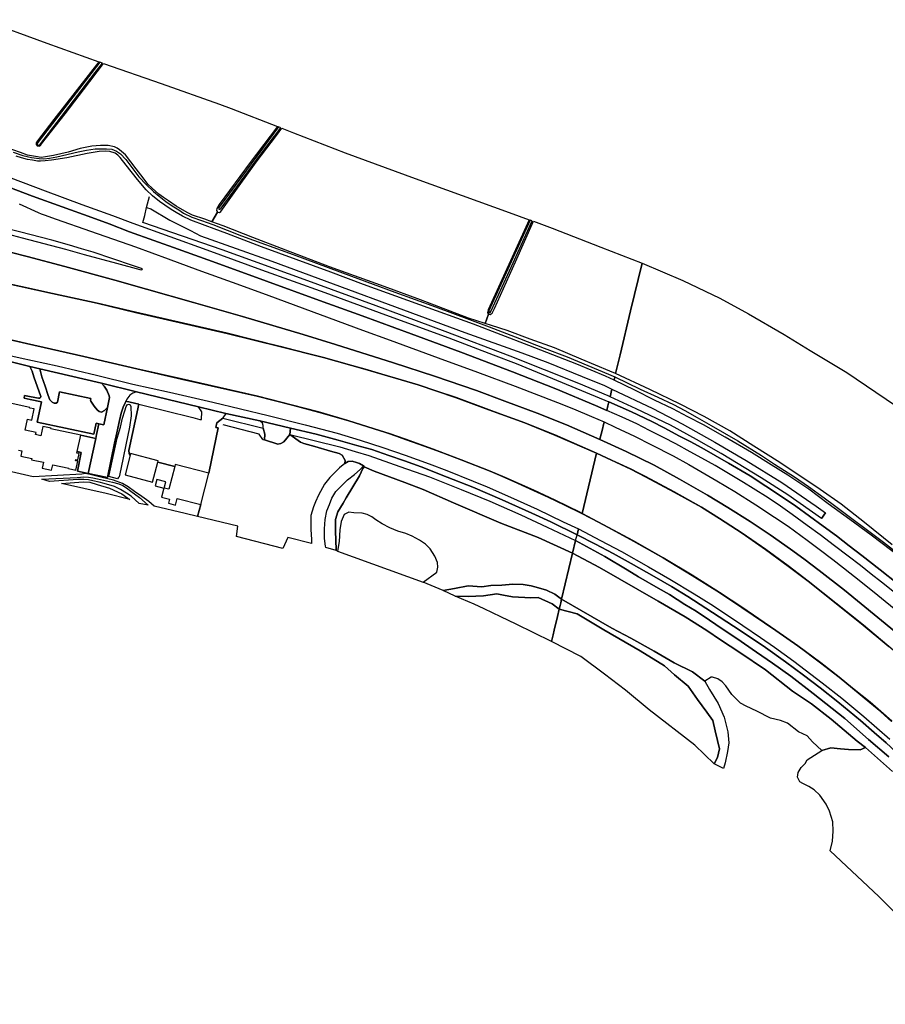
# Model space of a CAD drawing. Extents: x -26035517 to 31750492, y -9237385 to 8160032.
# Tile 147 of 256: x 12733004 to 13120461, y 7517956 to 7958966. Entities that reach past the tile are written whole.
import ezdxf

# ---------------------------------------------------------------- set-up
doc = ezdxf.new("R2010")
doc.units = 0
doc.layers.add('T-25', color=7, linetype='CONTINUOUS')

msp = doc.modelspace()

# ---------------------------------------------------------------- linework, layer by layer
at = {"layer": 'T-25', "color": 9}
for points in [[(12716489, 7958966, 3774), (12745175, 7948406, 3945), (12768487, 7940080, 3526), (12748320, 7914230, 3550), (12740990, 7904717, 3554), (12740418, 7903864, 3554), (12740378, 7903063, 3558), (12740887, 7902539, 3579), (12741676, 7902329, 3619), (12742269, 7902593, 3632), (12742815, 7903348, 3640), (12753300, 7916802, 3632), (12761584, 7927516, 3628), (12770524, 7939364, 3636), (12796327, 7930335, 3965), (12822377, 7921141, 3969), (12827655, 7919163, 3977), (12848373, 7911174, 3648), (12836216, 7895012, 3607), (12822251, 7876238, 3623), (12821307, 7874442, 3632), (12821083, 7873450, 3652), (12821549, 7872827, 3664), (12819073, 7868446, 3703), (12815801, 7869623, 3713), (12810297, 7871421, 3680), (12808011, 7872606, 3672), (12802983, 7875504, 3656), (12799558, 7877887, 3656), (12797366, 7879326, 3636), (12795314, 7880809, 3636), (12792301, 7883462, 3611), (12790429, 7885370, 3619), (12788306, 7888125, 3640), (12785108, 7892204, 3660), (12780313, 7898362, 3680), (12777741, 7900605, 3709), (12776641, 7901389, 3713), (12775377, 7902060, 3717), (12772649, 7902606, 3725), (12769199, 7902616, 3754), (12765255, 7902341, 3802), (12760049, 7901331, 3790), (12754723, 7899681, 3709), (12748071, 7898102, 3628), (12744538, 7897468, 3623), (12742645, 7897243, 3623), (12740014, 7897669, 3632), (12736455, 7898348, 3595), (12733387, 7899408, 3583), (12719479, 7904297, 3546)], [(12695966, 7900437, 6771), (12717891, 7892360, 6688), (12744393, 7882348, 6818), (12760758, 7876260, 6846), (12774547, 7871204, 6834), (12783645, 7867819, 6822), (12816713, 7855842, 6851), (12841279, 7846962, 6899), (12869645, 7836740, 6830), (12896672, 7826756, 6781), (12925064, 7816465, 6879), (12944905, 7808848, 6916), (12955299, 7804901, 6952), (12975848, 7796534, 6871), (12996725, 7787821, 6814)], [(12730030, 7899578, 2998), (12734439, 7898152, 2998), (12738267, 7897176, 2998), (12741752, 7896740, 2998), (12743852, 7896608, 2998), (12746396, 7896971, 2998), (12749584, 7897595, 2998), (12759154, 7899726, 2998), (12762856, 7900489, 2998), (12766833, 7901076, 2998), (12769872, 7901169, 2998), (12771910, 7901178, 2998), (12774277, 7900993, 2998), (12776359, 7900073, 2998), (12778166, 7898839, 2998), (12780570, 7896327, 2998), (12786353, 7888640, 2998), (12789550, 7885102, 2998), (12792949, 7882084, 2998), (12795471, 7879919, 2998), (12798380, 7877562, 2998), (12801300, 7875584, 2998), (12804276, 7873747, 2998), (12806311, 7872367, 2998), (12810055, 7870564, 2998), (12814317, 7868989, 2998), (12819445, 7867226, 2998), (12832258, 7862173, 2998), (12855484, 7853827, 2998), (12881481, 7844030, 2998), (12900982, 7836857, 2998), (12919103, 7830354, 2998), (12943177, 7821464, 2998), (12956698, 7816213, 2998), (12967743, 7811829, 2998), (12978083, 7807939, 2998), (12991926, 7802098, 2998), (12999401, 7799004, 3013), (12999041, 7797498, 3013), (12995240, 7799321, 2993), (12982453, 7804633, 2993), (12960838, 7813038, 2993), (12936081, 7822553, 2993), (12912091, 7831230, 2993), (12886952, 7840402, 2993), (12872277, 7845880, 2993), (12841295, 7857234, 2993), (12825661, 7863152, 2993), (12820000, 7865254, 2993), (12816053, 7866749, 2993), (12809590, 7869205, 2993), (12805890, 7870981, 2993), (12803095, 7872606, 2993), (12800780, 7873956, 2993), (12797905, 7875891, 2993), (12795578, 7877535, 2993), (12792475, 7880095, 2993), (12789599, 7882781, 2993), (12785714, 7887341, 2993), (12780624, 7893735, 2993), (12777908, 7897175, 2993), (12776969, 7898227, 2993), (12775801, 7899214, 2993), (12773284, 7899996, 2993), (12771299, 7900137, 2993), (12768569, 7899956, 2993), (12763266, 7898981, 2993), (12754099, 7897120, 2993), (12747297, 7896084, 2993), (12744409, 7895681, 2993), (12742354, 7895619, 2993), (12740996, 7895602, 2993), (12738806, 7896001, 2993), (12736447, 7896376, 2993), (12733829, 7897068, 2993), (12731368, 7897890, 2993)], [(12695042, 7896441, 6849), (12704813, 7892777, 6761), (12721787, 7886313, 6769), (12738796, 7879975, 6818), (12765225, 7870389, 6863), (12773083, 7867479, 6859), (12782137, 7863963, 6895), (12803916, 7856165, 6887), (12820940, 7850033, 6907), (12843489, 7841822, 6887), (12867211, 7833237, 6895), (12886320, 7826310, 6786), (12908159, 7818274, 6859), (12930412, 7810017, 6899), (12953529, 7801245, 6924), (12972948, 7793554, 6891), (12990804, 7786095, 6855), (12995776, 7783859, 6834)], [(12717891, 7892360, 6688), (12744393, 7882348, 6818), (12760758, 7876260, 6846), (12774547, 7871204, 6834), (12783645, 7867819, 6822), (12816713, 7855842, 6851), (12841279, 7846962, 6899), (12869645, 7836740, 6830), (12896672, 7826756, 6781), (12925064, 7816465, 6879), (12944905, 7808848, 6916), (12955299, 7804901, 6952), (12975848, 7796534, 6871), (12996725, 7787821, 6814), (12996288, 7786001, 6851), (12995776, 7783859, 6834), (12990804, 7786095, 6855), (12972948, 7793554, 6891), (12953529, 7801245, 6924), (12930412, 7810017, 6899), (12908159, 7818274, 6859), (12886320, 7826310, 6786), (12867211, 7833237, 6895), (12843489, 7841822, 6887), (12820940, 7850033, 6907), (12803916, 7856165, 6887), (12782137, 7863963, 6895), (12773083, 7867479, 6859), (12765225, 7870389, 6863), (12738796, 7879975, 6818), (12721787, 7886313, 6769)], [(12689594, 7872571, 6787), (12703192, 7869149, 6790), (12718341, 7865391, 6818), (12734111, 7861261, 6826), (12753576, 7856110, 6846), (12761916, 7853829, 6846), (12776285, 7849941, 6846), (12786704, 7847113, 6887), (12787614, 7846862, 6887), (12788034, 7847375, 6887), (12783433, 7848928, 6826), (12765828, 7854770, 6781), (12760615, 7856402, 6798), (12755316, 7857938, 6814), (12747399, 7860168, 6806), (12732945, 7864016, 6798), (12725949, 7865762, 6798), (12722271, 7866757, 6790), (12717591, 7868299, 6794), (12710103, 7870867, 6757), (12701263, 7873885, 6753), (12690719, 7877554, 6748)], [(12788151, 7868189, 6688), (12788960, 7871294, 5131), (12789692, 7874919, 4094), (12791140, 7879705, 4009)], [(12732794, 7876432, 6948), (12741229, 7872596, 6936), (12742575, 7871989, 6928), (12743890, 7871545, 6928), (12749259, 7869617, 6936), (12764688, 7864259, 6952), (12784823, 7857195, 6952), (12799461, 7851883, 6928), (12812795, 7847002, 6940), (12831905, 7840023, 6948), (12844475, 7835443, 6960), (12867526, 7826969, 6956), (12886512, 7819949, 6948), (12898839, 7815394, 6989), (12920307, 7807584, 7054), (12937897, 7801124, 7086), (12954739, 7794863, 7143), (12973768, 7787467, 7192), (12980877, 7784620, 7200), (12988945, 7781256, 7200), (12994559, 7778775, 7216), (12994449, 7778316, 7204), (12993656, 7774999, 7090), (12992846, 7771621, 6964), (12992683, 7770937, 6883), (12985272, 7774167, 6891), (12977775, 7777452, 6903), (12964663, 7782666, 6903), (12950193, 7788157, 6838), (12937422, 7792907, 6838), (12918739, 7799293, 6777), (12900382, 7805346, 6745), (12874356, 7813556, 6700), (12859836, 7817947, 6720), (12832754, 7825960, 6737), (12810867, 7832293, 6716), (12789787, 7838294, 6692), (12775526, 7842234, 6668), (12753199, 7848441, 6676), (12736303, 7852947, 6672), (12715089, 7858344, 6664)], [(12732794, 7876432, 6948), (12741229, 7872596, 6936), (12742575, 7871989, 6928), (12743890, 7871545, 6928), (12749259, 7869617, 6936), (12764688, 7864259, 6952), (12784823, 7857195, 6952), (12799461, 7851883, 6928), (12812795, 7847002, 6940), (12831905, 7840023, 6948), (12844475, 7835443, 6960), (12867526, 7826969, 6956), (12886512, 7819949, 6948), (12898839, 7815394, 6989), (12920307, 7807584, 7054), (12937897, 7801124, 7086), (12954739, 7794863, 7143), (12973768, 7787467, 7192), (12980877, 7784620, 7200), (12988945, 7781256, 7200), (12994559, 7778775, 7216)], [(12821549, 7872827, 3664), (12819073, 7868446, 3703)], [(12687895, 7865197, 6669), (12715089, 7858344, 6664), (12736303, 7852947, 6672), (12753199, 7848441, 6676), (12775526, 7842234, 6668), (12789787, 7838294, 6692), (12810867, 7832293, 6716), (12832754, 7825960, 6737), (12859836, 7817947, 6720), (12874356, 7813556, 6700), (12900382, 7805346, 6745), (12918739, 7799293, 6777), (12937422, 7792907, 6838), (12950193, 7788157, 6838), (12964663, 7782666, 6903), (12977775, 7777452, 6903), (12985272, 7774167, 6891), (12992683, 7770937, 6883)], [(12718341, 7865391, 6818), (12734111, 7861261, 6826), (12753576, 7856110, 6846), (12761916, 7853829, 6846), (12776285, 7849941, 6846), (12786704, 7847113, 6887), (12787614, 7846862, 6887), (12788034, 7847375, 6887), (12783433, 7848928, 6826), (12765828, 7854770, 6781), (12760615, 7856402, 6798), (12755316, 7857938, 6814), (12747399, 7860168, 6806), (12732945, 7864016, 6798)], [(12991221, 7764830, 4896), (12972567, 7772966, 4855), (12959144, 7778417, 4912), (12942996, 7784285, 4875), (12928135, 7789815, 4863), (12911423, 7795405, 4887), (12887459, 7802496, 4989), (12868968, 7807638, 4989), (12849508, 7812624, 5018), (12825840, 7818534, 5026), (12784833, 7827939, 5009), (12767702, 7831986, 4981), (12747687, 7836347, 5001), (12717777, 7842878, 5123), (12684459, 7850194, 5012)], [(13123564, 7723782, 4414), (13111163, 7733734, 4538), (13100766, 7741904, 4604), (13091350, 7748499, 4524), (13073316, 7760659, 4281), (13061565, 7767995, 4285), (13050854, 7774751, 4232), (13039387, 7781162, 4192), (13028702, 7786772, 4205), (13015066, 7793401, 4232), (12999744, 7800435, 4115), (13001747, 7808803, 4071), (13006467, 7828522, 4164), (13011574, 7849857, 4237), (13029836, 7842088, 4356), (13046365, 7834187, 4493), (13059218, 7827283, 4626), (13075169, 7817971, 4804), (13086833, 7810758, 4928), (13103262, 7800903, 5034), (13116212, 7792186, 5092), (13125473, 7785894, 5070)], [(12717766, 7842829, 4600), (12747676, 7836298, 4600), (12767691, 7831937, 4600), (12784822, 7827890, 4600), (12825828, 7818485, 4600), (12849496, 7812576, 4600), (12868955, 7807590, 4600), (12887445, 7802448, 4600), (12911408, 7795357, 4600), (12928118, 7789768, 4600), (12942979, 7784238, 4600), (12959126, 7778370, 4600), (12972548, 7772920, 4600), (12991200, 7764785, 4600), (12984760, 7737790, 4600), (12983665, 7738366, 4600), (12972617, 7743740, 4600), (12963078, 7748184, 4600), (12950281, 7753894, 4600), (12943555, 7756781, 4600), (12930625, 7761887, 4600), (12918045, 7766618, 4600), (12905639, 7771035, 4600), (12898843, 7773445, 4600), (12891730, 7775736, 4600), (12879830, 7779468, 4600), (12866815, 7783272, 4600), (12855136, 7786363, 4600), (12839379, 7790326, 4600), (12805462, 7798033, 4600), (12785417, 7802645, 4600), (12761708, 7808141, 4600), (12736057, 7813950, 4600), (12715979, 7818605, 4600)], [(12717788, 7842927, 5123), (12747698, 7836396, 5001), (12767713, 7832035, 4981), (12784844, 7827988, 5009), (12825852, 7818583, 5026), (12849520, 7812672, 5018), (12868981, 7807686, 4989), (12887473, 7802544, 4989), (12911438, 7795453, 4887), (12928152, 7789862, 4863), (12943013, 7784332, 4875), (12959162, 7778464, 4912), (12972586, 7773012, 4855), (12991242, 7764875, 4896), (12991200, 7764785, 4600), (12972548, 7772920, 4600), (12959126, 7778370, 4600), (12942979, 7784238, 4600), (12928118, 7789768, 4600), (12911408, 7795357, 4600), (12887445, 7802448, 4600), (12868955, 7807590, 4600), (12849496, 7812576, 4600), (12825828, 7818485, 4600), (12784822, 7827890, 4600), (12767691, 7831937, 4600), (12747676, 7836298, 4600), (12717766, 7842829, 4600)], [(12679140, 7826944, 4852), (12693171, 7823750, 4826), (12715968, 7818556, 4839), (12736046, 7813901, 4839), (12761697, 7808092, 4782), (12785406, 7802596, 4839), (12805451, 7797984, 4839), (12839367, 7790277, 4814), (12855124, 7786315, 4810), (12866802, 7783224, 4814), (12879816, 7779420, 4818), (12891715, 7775688, 4810), (12898827, 7773398, 4814), (12905622, 7770988, 4822), (12918028, 7766571, 4831), (12930607, 7761840, 4831), (12943536, 7756735, 4839), (12950261, 7753848, 4826), (12963057, 7748139, 4847), (12972596, 7743695, 4855), (12983642, 7738321, 4859), (12984737, 7737746, 4859)], [(12942830, 7827004, 3725), (12941401, 7822904, 3739)], [(12677668, 7820513, 6313), (12704378, 7814165, 6302), (12719908, 7810501, 6298), (12733245, 7807523, 6359), (12749794, 7803914, 6367), (12767349, 7799712, 6347), (12783621, 7795655, 6334), (12800067, 7792093, 6355), (12819443, 7787636, 6367), (12844277, 7781749, 6371), (12860742, 7777538, 6375), (12875034, 7773715, 6379), (12885378, 7770593, 6367), (12895548, 7767325, 6359), (12905534, 7763962, 6342), (12916329, 7760024, 6371), (12924154, 7757027, 6416), (12935915, 7752236, 6489), (12942181, 7749661, 6460), (12952715, 7745059, 6468), (12964648, 7739727, 6448), (12976272, 7734116, 6371), (12983104, 7730921, 6363)], [(12715979, 7818605, 4600), (12736057, 7813950, 4600), (12761708, 7808141, 4600), (12785417, 7802645, 4600), (12805462, 7798033, 4600), (12839379, 7790326, 4600), (12855136, 7786363, 4600), (12866815, 7783272, 4600), (12879830, 7779468, 4600), (12891730, 7775736, 4600), (12898843, 7773445, 4600), (12905639, 7771035, 4600), (12918045, 7766618, 4600), (12930625, 7761887, 4600), (12943555, 7756781, 4600), (12950281, 7753894, 4600), (12963078, 7748184, 4600), (12972617, 7743740, 4600), (12983665, 7738366, 4600), (12984760, 7737790, 4600), (12984714, 7737702, 4859), (12983619, 7738276, 4859), (12972575, 7743650, 4855), (12963036, 7748094, 4847), (12950241, 7753802, 4826), (12943517, 7756689, 4839), (12930589, 7761793, 4831), (12918011, 7766524, 4831), (12905605, 7770941, 4822), (12898811, 7773351, 4814), (12891700, 7775640, 4810), (12879802, 7779372, 4818), (12866789, 7783176, 4814), (12855112, 7786267, 4810), (12839355, 7790228, 4814), (12805440, 7797935, 4839), (12785395, 7802547, 4839), (12761686, 7808043, 4782), (12736035, 7813852, 4839), (12715957, 7818507, 4839)], [(12719908, 7810501, 6298), (12733245, 7807523, 6359), (12749794, 7803914, 6367), (12767349, 7799712, 6347), (12783621, 7795655, 6334), (12800067, 7792093, 6355), (12819443, 7787636, 6367), (12844277, 7781749, 6371), (12860742, 7777538, 6375), (12875034, 7773715, 6379), (12885378, 7770593, 6367), (12895548, 7767325, 6359), (12905534, 7763962, 6342), (12916329, 7760024, 6371), (12924154, 7757027, 6416), (12935915, 7752236, 6489), (12942181, 7749661, 6460), (12952715, 7745059, 6468), (12964648, 7739727, 6448), (12976272, 7734116, 6371), (12983104, 7730921, 6363), (12982477, 7728302, 6347), (12970809, 7734015, 6375), (12962308, 7737935, 6371), (12949017, 7743934, 6412), (12935879, 7749527, 6395), (12924395, 7754094, 6330), (12912720, 7758661, 6338), (12905319, 7761341, 6318), (12898280, 7763801, 6314), (12890655, 7766394, 6298), (12883939, 7768314, 6298), (12875531, 7770583, 6306), (12865765, 7773291, 6282), (12854287, 7776028, 6225), (12840425, 7779293, 6184), (12825341, 7782605, 6225), (12813093, 7785525, 6233), (12785337, 7792333, 6286), (12769643, 7796114, 6286), (12741955, 7802642, 6294), (12737524, 7803629, 6298), (12721234, 7807657, 6298)], [(12721234, 7807657, 6298), (12737524, 7803629, 6298), (12738621, 7801537, 6115), (12739271, 7799008, 5952), (12742516, 7790228, 5241), (12742331, 7789712, 5257), (12742012, 7789471, 5257), (12741409, 7789380, 5257), (12740510, 7789572, 5253), (12736635, 7790352, 5326), (12735197, 7790699, 5381), (12734976, 7789508, 5373), (12737613, 7788884, 5302), (12742798, 7787838, 5131), (12740874, 7778723, 4721), (12766211, 7773375, 4831), (12767232, 7778214, 4920), (12768397, 7777968, 4961), (12767371, 7773108, 4802), (12767015, 7771422, 4790), (12760304, 7772838, 4720), (12760318, 7772895, 4720), (12746981, 7775710, 4720), (12747047, 7776025, 4720), (12743391, 7776797, 4720), (12742508, 7772615, 4720), (12740145, 7773114, 4720), (12740349, 7774081, 4720), (12735476, 7775109, 4720), (12736521, 7780061, 4720), (12738452, 7779653, 4720), (12739500, 7784618, 4720), (12737525, 7785035, 4720), (12737577, 7785282, 4720), (12727329, 7787445, 4720)], [(12721234, 7807657, 6298), (12737524, 7803629, 6298), (12741955, 7802642, 6294), (12769643, 7796114, 6286), (12785337, 7792333, 6286), (12813093, 7785525, 6233), (12825341, 7782605, 6225), (12840425, 7779293, 6184), (12854287, 7776028, 6225), (12865765, 7773291, 6282), (12875531, 7770583, 6306), (12883939, 7768314, 6298), (12890655, 7766394, 6298), (12898280, 7763801, 6314), (12905319, 7761341, 6318), (12912720, 7758661, 6338), (12924395, 7754094, 6330), (12935879, 7749527, 6395), (12949017, 7743934, 6412), (12962308, 7737935, 6371), (12970809, 7734015, 6375), (12982477, 7728302, 6347)], [(13127113, 7718248, 3013), (13114137, 7728018, 3013), (13104600, 7735042, 3013), (13094893, 7742169, 3013), (13086267, 7748623, 3013), (13076901, 7755016, 3013), (13069315, 7759636, 3013), (13060571, 7765128, 3013), (13048763, 7771914, 3013), (13039153, 7777520, 3013), (13032141, 7781136, 3013), (13025368, 7784738, 3013), (13017171, 7788551, 3013), (13008289, 7793033, 3013), (12999041, 7797498, 3013), (12999401, 7799004, 3013), (13010795, 7793456, 3013), (13018636, 7789838, 3013), (13025587, 7786659, 3013), (13030800, 7783922, 3013), (13036238, 7780855, 3013), (13042590, 7777230, 3013), (13054410, 7770331, 3013), (13065008, 7763730, 3013), (13070887, 7759901, 3013), (13079752, 7754217, 3013), (13086074, 7749818, 3013), (13093125, 7744860, 3013), (13097723, 7741411, 3013), (13119693, 7725013, 3013), (13135897, 7712220, 3013)], [(12736635, 7790352, 5326), (12735197, 7790699, 5381), (12734976, 7789508, 5373), (12737613, 7788884, 5302)], [(12732498, 7766179, 4720), (12733966, 7765869, 4720), (12733457, 7763458, 4720), (12738389, 7762417, 4720), (12738269, 7761849, 4720), (12743672, 7760709, 4720), (12743112, 7758055, 4720), (12747293, 7757172, 4720), (12747817, 7759654, 4720), (12754939, 7758151, 4720), (12754890, 7757916, 4720), (12758140, 7757230, 4720), (12758978, 7761202, 4720), (12757976, 7761413, 4720), (12758090, 7761954, 4720), (12758963, 7761770, 4720), (12759569, 7764641, 4720), (12758619, 7764842, 4720), (12758758, 7765502, 4720), (12760585, 7765117, 4895), (12758805, 7756684, 4672), (12763687, 7755653, 4680), (12772248, 7753846, 4709), (12775497, 7769236, 4843), (12776474, 7773866, 4936), (12777648, 7779429, 5095), (12778350, 7782757, 5330), (12779501, 7785808, 5664), (12780291, 7787433, 5924), (12780575, 7788121, 5924), (12786275, 7786715, 5265), (12781798, 7766025, 5188), (12781993, 7764633, 5184), (12782489, 7763982, 5180), (12780163, 7755035, 5180), (12792481, 7751833, 5180), (12794825, 7760848, 5180), (12802412, 7758876, 5180), (12799779, 7748662, 5180), (12797689, 7749205, 5180), (12798426, 7752039, 5180), (12794375, 7753092, 5180), (12793616, 7750170, 5180), (12797517, 7749156, 5180), (12796474, 7745144, 5180), (12800092, 7744204, 5180), (12799624, 7742406, 5180), (12802795, 7741581, 5180), (12803554, 7744500, 5180), (12814051, 7741770, 5180), (12812655, 7736401, 5042), (12807124, 7737731, 5042), (12793187, 7741062, 4904), (12790750, 7743166, 4745), (12787744, 7745414, 4684), (12784391, 7747713, 4672), (12781497, 7749676, 4684), (12778983, 7751201, 4692), (12775046, 7752789, 4652), (12769863, 7753952, 4629), (12764604, 7755297, 4587), (12762310, 7755647, 4583), (12760769, 7755439, 4583), (12738956, 7754193, 4355), (12725466, 7757356, 4425)], [(12776753, 7753354, 5059), (12772957, 7754342, 4911), (12776580, 7771511, 4997), (12778061, 7776508, 5208), (12779084, 7780465, 5439), (12780053, 7783816, 5667), (12780701, 7785741, 5894), (12781190, 7786622, 5894), (12781858, 7786719, 5902), (12782426, 7786511, 5913), (12782733, 7785662, 5862), (12782900, 7781588, 5639), (12782124, 7776390, 5479), (12780525, 7768500, 5345), (12778291, 7757582, 5283), (12777505, 7754286, 5224), (12777149, 7753712, 5212), (12776753, 7753354, 5059)], [(12786275, 7786715, 5265), (12780575, 7788121, 5924)], [(13126107, 7701161, 6728), (13118730, 7707012, 6750), (13114082, 7710681, 6759), (13109316, 7714447, 6767), (13103889, 7718642, 6772), (13097713, 7723318, 6794), (13091240, 7728287, 6816), (13085547, 7732450, 6816), (13078839, 7737318, 6807), (13073621, 7741021, 6816), (13068078, 7744770, 6803), (13061355, 7749051, 6794), (13057011, 7751658, 6803), (13051797, 7754833, 6816), (13044235, 7759321, 6812), (13038395, 7762576, 6812), (13033132, 7765455, 6821), (13026693, 7768960, 6812), (13021137, 7771903, 6825), (13014907, 7775020, 6865), (13009214, 7777915, 6887), (13002672, 7780931, 6869), (12995776, 7783859, 6834), (12996288, 7786001, 6851), (12996725, 7787821, 6814), (13006908, 7783315, 6785), (13015896, 7779061, 6767), (13021426, 7776203, 6710), (13028292, 7772412, 6701), (13033080, 7769981, 6697), (13038319, 7767177, 6688), (13050319, 7760367, 6701), (13059963, 7754628, 6714), (13067001, 7750048, 6705), (13073557, 7745768, 6705), (13080439, 7741003, 6723), (13086550, 7736564, 6697), (13092650, 7732109, 6714), (13098661, 7727716, 6723), (13104282, 7723289, 6723), (13109987, 7718942, 6697), (13118122, 7712555, 6666), (13126018, 7706290, 6643)], [(13126107, 7701161, 6728), (13118730, 7707012, 6750), (13114082, 7710681, 6759), (13109316, 7714447, 6767), (13103889, 7718642, 6772), (13097713, 7723318, 6794), (13091240, 7728287, 6816), (13085547, 7732450, 6816), (13078839, 7737318, 6807), (13073621, 7741021, 6816), (13068078, 7744770, 6803), (13061355, 7749051, 6794), (13057011, 7751658, 6803), (13051797, 7754833, 6816), (13044235, 7759321, 6812), (13038395, 7762576, 6812), (13033132, 7765455, 6821), (13026693, 7768960, 6812), (13021137, 7771903, 6825), (13014907, 7775020, 6865), (13009214, 7777915, 6887), (13002672, 7780931, 6869), (12995776, 7783859, 6834)], [(13126018, 7706290, 6643), (13118122, 7712555, 6666), (13109987, 7718942, 6697), (13104282, 7723289, 6723), (13098661, 7727716, 6723), (13092650, 7732109, 6714), (13086550, 7736564, 6697), (13080439, 7741003, 6723), (13073557, 7745768, 6705), (13067001, 7750048, 6705), (13059963, 7754628, 6714), (13050319, 7760367, 6701), (13038319, 7767177, 6688), (13033080, 7769981, 6697), (13028292, 7772412, 6701), (13021426, 7776203, 6710), (13015896, 7779061, 6767), (13006908, 7783315, 6785), (12996725, 7787821, 6814)], [(12841793, 7770935, 5696), (12840205, 7773341, 5639), (12824033, 7777503, 5595)], [(12841835, 7770963, 5696), (12842611, 7770722, 5700), (12842715, 7773263, 5794), (12842001, 7776000, 5985), (12841953, 7777241, 6111), (12841667, 7778182, 6196), (12840425, 7779293, 6184)], [(12853882, 7773101, 6001), (12854287, 7776028, 6225)], [(13124601, 7685033, 6807), (13102167, 7703396, 6869), (13090830, 7712274, 6905), (13084046, 7717432, 6949), (13077981, 7721828, 6936), (13068868, 7728180, 6914), (13059941, 7734150, 6918), (13049939, 7740536, 6936), (13040816, 7746072, 6963), (13028393, 7753188, 6927), (13016933, 7759376, 6980), (13004417, 7765563, 6927), (12992683, 7770937, 6883), (12992846, 7771621, 6964), (12993656, 7774999, 7090), (12994449, 7778316, 7204), (12994559, 7778775, 7216), (12999595, 7776475, 7264), (13008170, 7772430, 7260), (13015825, 7768588, 7264), (13025486, 7763586, 7268), (13032484, 7759781, 7260), (13037897, 7756653, 7273), (13045087, 7752419, 7277), (13053103, 7747644, 7304), (13062541, 7741681, 7268), (13070921, 7736146, 7268), (13076931, 7732070, 7295), (13085522, 7725859, 7282), (13090858, 7721856, 7246), (13096938, 7717216, 7237), (13101766, 7713483, 7202), (13109573, 7707321, 7153), (13117083, 7701276, 7122), (13126032, 7693890, 7140)], [(12994559, 7778775, 7216), (12999595, 7776475, 7264), (13008170, 7772430, 7260), (13015825, 7768588, 7264), (13025486, 7763586, 7268), (13032484, 7759781, 7260), (13037897, 7756653, 7273), (13045087, 7752419, 7277), (13053103, 7747644, 7304), (13062541, 7741681, 7268), (13070921, 7736146, 7268), (13076931, 7732070, 7295), (13085522, 7725859, 7282), (13090858, 7721856, 7246), (13096938, 7717216, 7237), (13101766, 7713483, 7202), (13109573, 7707321, 7153), (13117083, 7701276, 7122), (13126032, 7693890, 7140)], [(12851276, 7769880, 5652), (12849914, 7769088, 5635), (12848605, 7768822, 5656), (12842611, 7770722, 5700)], [(12992683, 7770937, 6883), (13004417, 7765563, 6927), (13016933, 7759376, 6980), (13028393, 7753188, 6927), (13040816, 7746072, 6963), (13049939, 7740536, 6936), (13059941, 7734150, 6918), (13068868, 7728180, 6914), (13077981, 7721828, 6936), (13084046, 7717432, 6949), (13090830, 7712274, 6905), (13102167, 7703396, 6869), (13124601, 7685033, 6807)], [(12763687, 7755653, 4680), (12758805, 7756684, 4672), (12760585, 7765117, 4895), (12758758, 7765502, 4720)], [(13123374, 7644732, 4600), (13118462, 7649080, 4600), (13113630, 7653227, 4600), (13105799, 7659629, 4600), (13099811, 7664453, 4600), (13091576, 7670887, 4600), (13081291, 7678530, 4600), (13071473, 7685454, 4600), (13056255, 7695786, 4600), (13046246, 7702381, 4600), (13033984, 7710111, 4600), (13021020, 7717969, 4600), (13007789, 7725509, 4600), (12996587, 7731542, 4600), (12984760, 7737790, 4600), (12991200, 7764785, 4600), (13006518, 7757648, 4600), (13013055, 7754286, 4600), (13025951, 7747405, 4600), (13038186, 7740565, 4600), (13046288, 7735511, 4600), (13056333, 7728928, 4600), (13066886, 7721684, 4600), (13077026, 7714262, 4600), (13085932, 7707490, 4600), (13110614, 7687720, 4600), (13122065, 7678177, 4600)], [(13122065, 7678177, 4600), (13110614, 7687720, 4600), (13085932, 7707490, 4600), (13077026, 7714262, 4600), (13066886, 7721684, 4600), (13056333, 7728928, 4600), (13046288, 7735511, 4600), (13038186, 7740565, 4600), (13025951, 7747405, 4600), (13013055, 7754286, 4600), (13006518, 7757648, 4600), (12991200, 7764785, 4600), (12991242, 7764875, 4896), (13006562, 7757738, 4919), (13013101, 7754374, 4937), (13025999, 7747493, 4932), (13038236, 7740651, 4928), (13046342, 7735595, 4914), (13056389, 7729012, 4910), (13066944, 7721766, 4914), (13077086, 7714342, 4932), (13085994, 7707568, 4941), (13110678, 7687798, 4892), (13122129, 7678253, 4897)], [(13286351, 7517956, 4945), (13282084, 7522293, 4945), (13269462, 7535046, 4945), (13248889, 7555626, 4959), (13230439, 7574078, 4950), (13218419, 7586014, 4968), (13207699, 7596906, 4968), (13195175, 7609506, 4977), (13177821, 7626886, 4985), (13160247, 7644378, 4968), (13147059, 7656597, 4906), (13135500, 7666653, 4883), (13122097, 7678215, 4897), (13110646, 7687759, 4892), (13085963, 7707529, 4941), (13077056, 7714302, 4932), (13066915, 7721725, 4914), (13056361, 7728970, 4910), (13046315, 7735553, 4914), (13038211, 7740608, 4928), (13025975, 7747449, 4932), (13013078, 7754330, 4937), (13006540, 7757693, 4919), (12991221, 7764830, 4896)], [(12794825, 7760848, 5180), (12802412, 7758876, 5180)], [(12874488, 7747660, 7594), (12879797, 7752868, 6188), (12882897, 7755214, 5322), (12885461, 7757480, 4668), (12886864, 7759092, 4188)], [(12878481, 7760117, 5184), (12880037, 7761107, 5416), (12881865, 7761203, 5416), (12883781, 7760635, 5408), (12885078, 7760257, 5282), (12886864, 7759092, 4188), (12887139, 7758714, 3989)], [(12812655, 7736401, 5042), (12814051, 7741770, 5180)], [(12913642, 7706972, 3993), (12919656, 7711505, 3993), (12920214, 7713803, 3993), (12920030, 7715912, 3993), (12918856, 7718725, 3993), (12916795, 7721933, 3993), (12914656, 7724098, 3993), (12911902, 7725845, 3993), (12908610, 7727700, 3993), (12905859, 7728813, 3993), (12902313, 7729921, 3993), (12898621, 7731366, 3993), (12895177, 7733090, 3993), (12892436, 7734891, 3993), (12890648, 7736255, 3993), (12888533, 7737267, 3993), (12886334, 7737891, 3993), (12882635, 7738046, 3993), (12880302, 7738443, 3993), (12878295, 7737332, 3993), (12876904, 7734242, 3993), (12876353, 7730504, 3993), (12876021, 7725305, 3993), (12875232, 7720985, 3993)], [(13123308, 7644658, 4830), (13118396, 7649004, 4826), (13113566, 7653151, 4830), (13105735, 7659551, 4821), (13099749, 7664375, 4857), (13091516, 7670807, 4848), (13081233, 7678448, 4870), (13071417, 7685372, 4875), (13056199, 7695702, 4857), (13046192, 7702297, 4870), (13033932, 7710025, 4835), (13020970, 7717883, 4844), (13007741, 7725421, 4839), (12996539, 7731454, 4857), (12984714, 7737702, 4859), (12984760, 7737790, 4600), (12996587, 7731542, 4600), (13007789, 7725509, 4600), (13021020, 7717969, 4600), (13033984, 7710111, 4600), (13046246, 7702381, 4600), (13056255, 7695786, 4600), (13071473, 7685454, 4600), (13081291, 7678530, 4600), (13091576, 7670887, 4600), (13099811, 7664453, 4600), (13105799, 7659629, 4600), (13113630, 7653227, 4600), (13118462, 7649080, 4600), (13123374, 7644732, 4600)], [(12984737, 7737746, 4859), (12996563, 7731498, 4857), (13007765, 7725465, 4839), (13020995, 7717926, 4844), (13033958, 7710068, 4835), (13046219, 7702339, 4870), (13056227, 7695744, 4857), (13071445, 7685413, 4875), (13081262, 7678489, 4870), (13091546, 7670847, 4848), (13099780, 7664414, 4857), (13105767, 7659590, 4821), (13113598, 7653189, 4830), (13118429, 7649042, 4826), (13123341, 7644695, 4830)], [(13091851, 7735549, 6590), (13093715, 7738141, 4857)], [(13120860, 7635018, 6253), (13115508, 7639742, 6258), (13109350, 7645052, 6258), (13099168, 7653437, 6311), (13091315, 7659711, 6329), (13083826, 7665421, 6315), (13075809, 7671306, 6324), (13066781, 7677708, 6311), (13055436, 7685438, 6298), (13040177, 7695460, 6320), (13032090, 7700621, 6315), (13024760, 7705081, 6320), (13017067, 7709529, 6346), (13006749, 7715441, 6364), (12998624, 7719889, 6368), (12990735, 7724012, 6351), (12982477, 7728302, 6347), (12983104, 7730921, 6363), (12993005, 7725760, 6377), (13002315, 7720762, 6382), (13014406, 7713949, 6329), (13024041, 7708391, 6329), (13034950, 7701854, 6355), (13042372, 7697149, 6364), (13049424, 7692484, 6364), (13056684, 7687668, 6386), (13064673, 7682236, 6382), (13070854, 7677888, 6360), (13079537, 7671630, 6311), (13092252, 7661979, 6355), (13100970, 7655042, 6351), (13110884, 7646915, 6302), (13122558, 7636699, 6320)], [(12983104, 7730921, 6363), (12993005, 7725760, 6377), (13002315, 7720762, 6382), (13014406, 7713949, 6329), (13024041, 7708391, 6329), (13034950, 7701854, 6355), (13042372, 7697149, 6364), (13049424, 7692484, 6364), (13056684, 7687668, 6386), (13064673, 7682236, 6382), (13070854, 7677888, 6360), (13079537, 7671630, 6311), (13092252, 7661979, 6355), (13100970, 7655042, 6351), (13110884, 7646915, 6302), (13122558, 7636699, 6320)], [(13122106, 7628742, 5956), (13113008, 7636592, 6023), (13102282, 7645979, 6036), (13088227, 7657100, 5970), (13078150, 7664949, 5876), (13070000, 7670797, 5961), (13062834, 7675691, 5921), (13054073, 7681832, 5907), (13047481, 7686153, 5752), (13041716, 7690057, 5845), (13035743, 7694046, 6001), (13030802, 7697054, 5996), (13023819, 7701466, 5996), (13018727, 7704275, 5952), (13009959, 7709380, 6014), (13004858, 7712596, 5996), (12994966, 7718546, 6116), (12981843, 7725644, 6176), (12982477, 7728302, 6347), (12990735, 7724012, 6351), (12998624, 7719889, 6368), (13006749, 7715441, 6364), (13017067, 7709529, 6346), (13024760, 7705081, 6320), (13032090, 7700621, 6315), (13040177, 7695460, 6320), (13055436, 7685438, 6298), (13066781, 7677708, 6311), (13075809, 7671306, 6324), (13083826, 7665421, 6315), (13091315, 7659711, 6329), (13099168, 7653437, 6311), (13109350, 7645052, 6258), (13115508, 7639742, 6258), (13120860, 7635018, 6253)], [(12982477, 7728302, 6347), (12990735, 7724012, 6351), (12998624, 7719889, 6368), (13006749, 7715441, 6364), (13017067, 7709529, 6346), (13024760, 7705081, 6320), (13032090, 7700621, 6315), (13040177, 7695460, 6320), (13055436, 7685438, 6298), (13066781, 7677708, 6311), (13075809, 7671306, 6324), (13083826, 7665421, 6315), (13091315, 7659711, 6329), (13099168, 7653437, 6311), (13109350, 7645052, 6258), (13115508, 7639742, 6258), (13120860, 7635018, 6253), (13127379, 7629018, 6275), (13134769, 7622047, 6249), (13141864, 7615302, 6227), (13147661, 7609570, 6120), (13152326, 7604899, 6093)], [(13123747, 7622251, 3979), (13111588, 7632938, 4006), (13107804, 7635831, 3381), (13096179, 7645703, 3381), (13087481, 7652497, 3381), (13078939, 7658174, 3381), (13066858, 7667827, 3381), (13055405, 7675458, 3381), (13046657, 7681198, 3381), (13040528, 7685457, 3381), (13030837, 7691443, 3381), (13018753, 7698498, 3381), (12992471, 7713645, 3381), (12980498, 7720026, 4001), (12981843, 7725644, 6176), (12994966, 7718546, 6116), (13004858, 7712596, 5996), (13009959, 7709380, 6014), (13018727, 7704275, 5952), (13023819, 7701466, 5996), (13030802, 7697054, 5996), (13035743, 7694046, 6001), (13041716, 7690057, 5845), (13047481, 7686153, 5752), (13054073, 7681832, 5907), (13062834, 7675691, 5921), (13070000, 7670797, 5961), (13078150, 7664949, 5876), (13088227, 7657100, 5970), (13102282, 7645979, 6036), (13113008, 7636592, 6023), (13122106, 7628742, 5956)], [(13129334, 7554507, 5096), (13117546, 7566263, 4657), (13095731, 7586638, 4609), (13096864, 7590966, 4533), (13097197, 7595481, 4480), (13096930, 7599613, 4285), (13095504, 7604527, 4263), (13093972, 7607571, 4245), (13091226, 7611680, 4205), (13088678, 7613957, 4201), (13086256, 7615539, 4179), (13083596, 7616873, 4179), (13082162, 7617663, 4152), (13081129, 7619737, 4006), (13081397, 7621718, 4006), (13082832, 7624051, 4006), (13084658, 7625798, 4006), (13085447, 7627421, 4006), (13092040, 7631593, 4006), (13096072, 7632848, 4006), (13100413, 7632375, 4006), (13103940, 7632131, 4006), (13109162, 7631975, 4006), (13111588, 7632938, 4006), (13123747, 7622251, 3979)], [(13092040, 7631593, 4006), (13096072, 7632848, 4006), (13100413, 7632375, 4006), (13103940, 7632131, 4006), (13109162, 7631975, 4006), (13111588, 7632938, 4006)], [(13095731, 7586638, 4609), (13096864, 7590966, 4533), (13097197, 7595481, 4480), (13096930, 7599613, 4285), (13095504, 7604527, 4263), (13093972, 7607571, 4245), (13091226, 7611680, 4205), (13088678, 7613957, 4201), (13086256, 7615539, 4179), (13083596, 7616873, 4179), (13082162, 7617663, 4152), (13081129, 7619737, 4006)]]:
    msp.add_polyline3d(points, dxfattribs=at)
for points in [[(12768926, 7939926, 3128), (12741073, 7903901, 3128), (12740866, 7903282, 3128), (12741091, 7902866, 3128), (12741537, 7902720, 3128), (12742044, 7902934, 3128), (12766759, 7935263, 3128), (12770025, 7939540, 3128)], [(12941401, 7822904, 3739), (12933969, 7825278, 3656), (12912362, 7833477, 3644), (12896169, 7839502, 3701), (12871718, 7848301, 3587), (12852101, 7855766, 3652), (12837286, 7861423, 3668), (12824148, 7866622, 3688), (12819073, 7868446, 3703), (12821549, 7872827, 3664), (12822426, 7872578, 3664), (12823101, 7873125, 3648), (12831205, 7884492, 3591), (12838811, 7895183, 3558), (12847888, 7907057, 3510), (12850334, 7910411, 3506), (12855503, 7908356, 3786), (12878755, 7899398, 3985), (12909986, 7887883, 4107), (12952129, 7872595, 3859), (12961023, 7869366, 3579), (12942750, 7829043, 3660), (12942453, 7827731, 3705), (12942830, 7827004, 3725)], [(12848791, 7911011, 3128), (12822265, 7875045, 3128), (12822094, 7874526, 3128), (12822200, 7874074, 3128), (12822686, 7874166, 3128), (12823185, 7874493, 3128), (12841003, 7898750, 3128), (12849929, 7910568, 3128)], [(12997254, 7790033, 6664), (12996395, 7790441, 6660), (12983280, 7795970, 6704), (12952511, 7808293, 6749), (12923471, 7819319, 6733), (12892561, 7830803, 6655), (12860402, 7842595, 6696), (12823567, 7855813, 6741), (12788151, 7868189, 6688), (12788960, 7871294, 5131), (12789692, 7874919, 4094), (12791723, 7874227, 4099), (12800237, 7869114, 4453), (12809404, 7864478, 4656), (12813870, 7862202, 4818), (12845895, 7850765, 4810), (12932221, 7818910, 4900), (12957757, 7809730, 4908), (12969337, 7805406, 4835), (12984837, 7799206, 4863), (12994813, 7795054, 4826), (12998093, 7793538, 4761)], [(12999744, 7800435, 4115), (12997156, 7801509, 4050), (12984335, 7806843, 4014), (12972340, 7812004, 3945), (12961547, 7815823, 3945), (12951241, 7819736, 3908), (12944122, 7822035, 3770), (12941401, 7822904, 3739), (12942830, 7827004, 3725), (12943576, 7826977, 3737), (12944436, 7827473, 3737), (12945584, 7829551, 3754), (12954985, 7850566, 3749), (12962937, 7868674, 3741), (12971350, 7865516, 3880), (12993082, 7857021, 4184), (13011574, 7849857, 4237), (13006467, 7828522, 4164), (13001747, 7808803, 4071)], [(12961457, 7869209, 3250), (12943003, 7828527, 3250), (12942987, 7828025, 3250), (12943123, 7827735, 3250), (12943666, 7827876, 3250), (12944012, 7828558, 3250), (12953819, 7850120, 3250), (12962423, 7868859, 3250)], [(12737524, 7803629, 6298), (12741955, 7802642, 6294), (12742881, 7798999, 5948), (12744337, 7794784, 5574), (12745714, 7790611, 5221), (12746559, 7788713, 5022), (12747518, 7787708, 4985), (12748427, 7787175, 4977), (12749321, 7787158, 4977), (12749877, 7787729, 5001), (12750838, 7792284, 5005), (12764831, 7789330, 5156), (12764651, 7788374, 5099), (12764824, 7788054, 5103), (12766340, 7785913, 5119), (12767604, 7784252, 5123), (12768519, 7783499, 5131), (12769626, 7783184, 5168), (12770968, 7783969, 5249), (12772330, 7785206, 5326), (12770658, 7777491, 5042), (12768397, 7777968, 4961), (12767232, 7778214, 4920), (12766211, 7773375, 4831), (12740874, 7778723, 4721), (12742798, 7787838, 5131), (12737613, 7788884, 5302), (12734976, 7789508, 5373), (12735197, 7790699, 5381), (12736635, 7790352, 5326), (12740510, 7789572, 5253), (12741409, 7789380, 5257), (12742012, 7789471, 5257), (12742331, 7789712, 5257), (12742516, 7790228, 5241), (12739271, 7799008, 5952), (12738621, 7801537, 6115)], [(12741955, 7802642, 6294), (12769643, 7796114, 6286), (12770834, 7794853, 6216), (12772038, 7792974, 6070), (12773112, 7790549, 5940), (12773199, 7789788, 5830), (12772330, 7785206, 5326), (12770968, 7783969, 5249), (12769626, 7783184, 5168), (12768519, 7783499, 5131), (12767604, 7784252, 5123), (12766340, 7785913, 5119), (12764824, 7788054, 5103), (12764651, 7788374, 5099), (12764831, 7789330, 5156), (12750838, 7792284, 5005), (12749877, 7787729, 5001), (12749321, 7787158, 4977), (12748427, 7787175, 4977), (12747518, 7787708, 4985), (12746559, 7788713, 5022), (12745714, 7790611, 5221), (12744337, 7794784, 5574), (12742881, 7798999, 5948)], [(12767015, 7771422, 4790), (12767371, 7773108, 4802), (12768397, 7777968, 4961), (12770658, 7777491, 5042), (12772330, 7785206, 5326), (12773199, 7789788, 5830), (12773112, 7790549, 5940), (12772038, 7792974, 6070), (12770834, 7794853, 6216), (12769643, 7796114, 6286), (12785337, 7792333, 6286), (12783571, 7791624, 6156), (12782229, 7790777, 6143), (12780931, 7788981, 6078), (12780575, 7788121, 5924), (12780291, 7787433, 5924), (12779501, 7785808, 5664), (12778350, 7782757, 5330), (12777648, 7779429, 5095), (12776474, 7773866, 4936), (12775497, 7769236, 4843), (12772248, 7753846, 4709), (12763687, 7755653, 4680)], [(12997254, 7790033, 6664), (12998093, 7793538, 4761), (13016448, 7784879, 4742), (13029519, 7777916, 4813), (13044144, 7769792, 4724), (13058204, 7761550, 4759), (13074217, 7751746, 4777), (13089498, 7741058, 4870), (13093715, 7738141, 4857), (13091851, 7735549, 6590), (13076825, 7746173, 6581), (13064939, 7753831, 6550), (13047002, 7764704, 6541), (13035982, 7770903, 6533), (13024352, 7777378, 6515), (13009005, 7784636, 6510)], [(12776753, 7753354, 5059), (12772957, 7754342, 4911), (12776580, 7771511, 4997), (12778061, 7776508, 5208), (12779084, 7780465, 5439), (12780053, 7783816, 5667), (12780701, 7785741, 5894), (12781190, 7786622, 5894), (12781858, 7786719, 5902), (12782426, 7786511, 5913), (12782733, 7785662, 5862), (12782900, 7781588, 5639), (12782124, 7776390, 5479), (12780525, 7768500, 5345), (12778291, 7757582, 5283), (12777505, 7754286, 5224), (12777149, 7753712, 5212)], [(12817698, 7755793, 5180), (12802650, 7759706, 5180), (12802412, 7758876, 5180), (12794825, 7760848, 5180), (12794974, 7761423, 5180), (12782657, 7764626, 5180), (12782489, 7763982, 5180), (12781993, 7764633, 5184), (12781798, 7766025, 5188), (12786275, 7786715, 5265), (12810434, 7780755, 5225), (12813648, 7779954, 5530), (12814312, 7779898, 5778), (12814559, 7783267, 6082), (12813093, 7785525, 6233), (12825341, 7782605, 6225), (12823900, 7780590, 6050), (12823861, 7780558, 6046), (12821313, 7778442, 5818), (12820776, 7776376, 5582), (12821895, 7776086, 5591), (12821009, 7771855, 5400)], [(12842001, 7776000, 5985), (12842715, 7773263, 5794), (12842611, 7770722, 5700), (12848605, 7768822, 5656), (12849914, 7769088, 5635), (12851276, 7769880, 5652), (12853882, 7773101, 6001), (12858756, 7769711, 5343), (12860248, 7769084, 5278), (12865083, 7767807, 5261), (12872153, 7765691, 5261), (12875940, 7764647, 5233), (12877285, 7763910, 5233), (12878685, 7761581, 5229), (12878481, 7760117, 5184), (12876209, 7758250, 5164), (12873617, 7755741, 5022), (12871817, 7753927, 5018), (12869365, 7750871, 5018), (12866736, 7745984, 4993), (12865453, 7743060, 4989), (12864460, 7740753, 4989), (12863270, 7736938, 4989), (12863365, 7730697, 4912), (12863663, 7726216, 4871), (12863674, 7724395, 4859), (12852985, 7727036, 5095), (12850735, 7722099, 5066), (12830038, 7727448, 5042), (12830648, 7732074, 5066), (12812655, 7736401, 5042), (12814051, 7741770, 5180), (12817698, 7755793, 5180), (12821009, 7771855, 5400), (12821895, 7776086, 5591), (12820776, 7776376, 5582), (12821313, 7778442, 5818), (12823861, 7780558, 6046)], [(12842001, 7776000, 5985), (12841953, 7777241, 6111), (12841667, 7778182, 6196), (12840425, 7779293, 6184), (12854287, 7776028, 6225), (12853882, 7773101, 6001), (12851276, 7769880, 5652), (12849914, 7769088, 5635), (12848605, 7768822, 5656), (12842611, 7770722, 5700), (12842715, 7773263, 5794)], [(12767015, 7771422, 4790), (12763687, 7755653, 4680), (12758805, 7756684, 4672), (12760585, 7765117, 4895), (12758758, 7765502, 4720), (12760304, 7772838, 4720)], [(12981843, 7725644, 6176), (12980498, 7720026, 4001), (12965042, 7727027, 3989), (12948430, 7733430, 3989), (12927231, 7742570, 3989), (12913602, 7748503, 3989), (12905354, 7751655, 3989), (12891616, 7756800, 3989), (12887139, 7758714, 3989), (12886864, 7759092, 4188), (12885078, 7760257, 5282), (12883781, 7760635, 5408), (12881865, 7761203, 5416), (12880037, 7761107, 5416), (12878481, 7760117, 5184), (12878685, 7761581, 5229), (12877285, 7763910, 5233), (12875940, 7764647, 5233), (12872153, 7765691, 5261), (12865083, 7767807, 5261), (12860248, 7769084, 5278), (12858756, 7769711, 5343), (12853882, 7773101, 6001), (12876297, 7767644, 6095), (12883093, 7765569, 6099), (12889291, 7763748, 6172), (12903160, 7758886, 6196), (12916373, 7754183, 6196), (12930615, 7748480, 6221), (12943480, 7743350, 6196), (12957259, 7737214, 6225), (12969038, 7731686, 6229)], [(12874641, 7721201, 3989), (12870021, 7722516, 7574), (12869933, 7723085, 7577), (12869402, 7726520, 7594), (12869511, 7730989, 7619), (12869716, 7735081, 7676), (12870460, 7738941, 7672), (12871626, 7741863, 7602), (12872751, 7744715, 7590), (12874488, 7747660, 7594), (12879797, 7752868, 6188), (12882897, 7755214, 5322), (12885461, 7757480, 4668), (12886864, 7759092, 4188), (12887139, 7758714, 3989), (12886594, 7757950, 3989), (12885089, 7754658, 3989), (12879097, 7744741, 3989), (12877821, 7742352, 3989), (12875395, 7738519, 3989), (12874392, 7735152, 3989), (12874302, 7730038, 3989), (12874663, 7721447, 3989)], [(12980498, 7720026, 4001), (12975570, 7699441, 3928), (12972588, 7701709, 3928), (12968776, 7703436, 3928), (12965219, 7704513, 3928), (12961922, 7705353, 3928), (12958296, 7705955, 3928), (12953712, 7706114, 3928), (12948874, 7705667, 3928), (12943906, 7705497, 3928), (12939928, 7704888, 3928), (12933806, 7705385, 3928), (12927679, 7704133, 3928), (12922506, 7703230, 3928), (12913642, 7706972, 3993), (12919656, 7711505, 3993), (12920214, 7713803, 3993), (12920030, 7715912, 3993), (12918856, 7718725, 3993), (12916795, 7721933, 3993), (12914656, 7724098, 3993), (12911902, 7725845, 3993), (12908610, 7727700, 3993), (12905859, 7728813, 3993), (12902313, 7729921, 3993), (12898621, 7731366, 3993), (12895177, 7733090, 3993), (12892436, 7734891, 3993), (12890648, 7736255, 3993), (12888533, 7737267, 3993), (12886334, 7737891, 3993), (12882635, 7738046, 3993), (12880302, 7738443, 3993), (12878295, 7737332, 3993), (12876904, 7734242, 3993), (12876353, 7730504, 3993), (12876021, 7725305, 3993), (12875232, 7720985, 3993), (12874641, 7721201, 3989), (12874663, 7721447, 3989), (12874302, 7730038, 3989), (12874392, 7735152, 3989), (12875395, 7738519, 3989), (12877821, 7742352, 3989), (12879097, 7744741, 3989), (12885089, 7754658, 3989), (12886594, 7757950, 3989), (12887139, 7758714, 3989), (12891616, 7756800, 3989), (12905354, 7751655, 3989), (12913602, 7748503, 3989), (12927231, 7742570, 3989), (12948430, 7733430, 3989), (12965042, 7727027, 3989)], [(12790512, 7741543, 3835), (12786544, 7742339, 3835), (12782857, 7745563, 3835), (12780867, 7746905, 3835), (12778159, 7748548, 3835), (12775469, 7749858, 3835), (12770783, 7751215, 3835), (12768627, 7751760, 3835), (12765719, 7752459, 3835), (12763768, 7752811, 3835), (12761660, 7753048, 3835), (12759009, 7752983, 3835), (12746416, 7752105, 3835), (12742956, 7753181, 3835), (12758748, 7753877, 3835), (12761724, 7754194, 3835), (12763829, 7754029, 3835), (12765812, 7753778, 3835), (12767770, 7753334, 3835), (12774468, 7751772, 3835), (12777359, 7751053, 3835), (12779162, 7750310, 3835), (12780848, 7749270, 3835), (12782733, 7747822, 3835), (12786604, 7744945, 3835)], [(12751779, 7751191, 4371), (12761486, 7752041, 4485), (12764437, 7751834, 4485), (12767688, 7750801, 4485), (12773218, 7749184, 4485), (12778704, 7746581, 4485), (12781410, 7744668, 4485), (12782284, 7744040, 4485), (12771679, 7746777, 4717)], [(12913642, 7706972, 3993), (12919656, 7711505, 3993), (12920214, 7713803, 3993), (12920030, 7715912, 3993), (12918856, 7718725, 3993), (12916795, 7721933, 3993), (12914656, 7724098, 3993), (12911902, 7725845, 3993), (12908610, 7727700, 3993), (12905859, 7728813, 3993), (12902313, 7729921, 3993), (12898621, 7731366, 3993), (12895177, 7733090, 3993), (12892436, 7734891, 3993), (12890648, 7736255, 3993), (12888533, 7737267, 3993), (12886334, 7737891, 3993), (12882635, 7738046, 3993), (12880302, 7738443, 3993), (12878295, 7737332, 3993), (12876904, 7734242, 3993), (12876353, 7730504, 3993), (12876021, 7725305, 3993), (12875232, 7720985, 3993)], [(12975570, 7699441, 3928), (12980498, 7720026, 4001), (12992471, 7713645, 3381), (13018753, 7698498, 3381), (13030837, 7691443, 3381), (13040528, 7685457, 3381), (13046657, 7681198, 3381), (13055405, 7675458, 3381), (13066858, 7667827, 3381), (13078939, 7658174, 3381), (13087481, 7652497, 3381), (13096179, 7645703, 3381), (13107804, 7635831, 3381), (13111588, 7632938, 4006), (13109162, 7631975, 4006), (13103940, 7632131, 4006), (13100413, 7632375, 4006), (13096072, 7632848, 4006), (13092040, 7631593, 4006), (13087883, 7635547, 3961), (13085496, 7638220, 3961), (13081646, 7639976, 3961), (13076622, 7643876, 3961), (13073515, 7645096, 3961), (13069100, 7646164, 3961), (13063028, 7649223, 3961), (13058111, 7651532, 3961), (13055610, 7652911, 3934), (13051806, 7656782, 3925), (13049023, 7660582, 3921), (13047409, 7662412, 3912), (13045526, 7663675, 3912), (13043104, 7664409, 3908), (13042449, 7664416, 3903), (13039738, 7662670, 3930), (13034220, 7666877, 3930), (13026015, 7670901, 3930), (13016995, 7676066, 3930), (13006597, 7681970, 3930), (12998091, 7686483, 3930)], [(12975570, 7699441, 3928), (12975169, 7697765, 4680), (12974881, 7696563, 5282), (12974490, 7694927, 5904), (12971363, 7697328, 5741), (12965026, 7700133, 5717), (12961844, 7700090, 5611), (12953643, 7700413, 5497), (12949503, 7701279, 5412), (12946561, 7701783, 5412), (12940546, 7700853, 5265), (12933681, 7700564, 5233), (12927953, 7700798, 5347), (12922506, 7703230, 3928), (12927679, 7704133, 3928), (12933806, 7705385, 3928), (12939928, 7704888, 3928), (12943906, 7705497, 3928), (12948874, 7705667, 3928), (12953712, 7706114, 3928), (12958296, 7705955, 3928), (12961922, 7705353, 3928), (12965219, 7704513, 3928), (12968776, 7703436, 3928), (12972588, 7701709, 3928)], [(12974490, 7694927, 5904), (12973709, 7691666, 6164), (12972228, 7685480, 6424), (12971728, 7683389, 6586), (12971047, 7680503, 6611), (12955226, 7688186, 6139), (12948428, 7691489, 5965), (12940916, 7695052, 5761), (12936427, 7697125, 5497), (12927953, 7700798, 5347), (12933681, 7700564, 5233), (12940546, 7700853, 5265), (12946561, 7701783, 5412), (12949503, 7701279, 5412), (12953643, 7700413, 5497), (12961844, 7700090, 5611), (12965026, 7700133, 5717), (12971363, 7697328, 5741)], [(12974490, 7694927, 5904), (12974881, 7696563, 5282), (12975169, 7697765, 4680), (12975570, 7699441, 3928), (12998091, 7686483, 3930), (13006597, 7681970, 3930), (13016995, 7676066, 3930), (13026015, 7670901, 3930), (13034220, 7666877, 3930), (13039738, 7662670, 3930), (13041789, 7658996, 3930), (13045625, 7652684, 3930), (13048330, 7646520, 3930), (13050049, 7640033, 3930), (13050442, 7635046, 3930), (13049792, 7631175, 3930), (13048804, 7626095, 3930), (13047977, 7623558, 3930), (13043886, 7625719, 6581), (13045382, 7628515, 6612), (13046183, 7632323, 6852), (13045305, 7636097, 7047), (13044276, 7640496, 6963), (13043228, 7645048, 6967), (13040648, 7648808, 7007), (13036335, 7654475, 6847), (13032178, 7660386, 6865), (13026092, 7665520, 6807), (13021604, 7669603, 6679), (13010664, 7676234, 6825), (12994456, 7685719, 6289), (12982518, 7692783, 5828)], [(12974490, 7694927, 5904), (12982518, 7692783, 5828), (12994456, 7685719, 6289), (13010664, 7676234, 6825), (13021604, 7669603, 6679), (13026092, 7665520, 6807), (13032178, 7660386, 6865), (13036335, 7654475, 6847), (13040648, 7648808, 7007), (13043228, 7645048, 6967), (13044276, 7640496, 6963), (13045305, 7636097, 7047), (13046183, 7632323, 6852), (13045382, 7628515, 6612), (13043886, 7625719, 6581), (13035146, 7634040, 7033), (13014754, 7649914, 7286), (13004210, 7658733, 7273), (12994836, 7665790, 7087), (12984172, 7673792, 6812), (12971047, 7680503, 6611), (12971728, 7683389, 6586), (12972228, 7685480, 6424), (12973709, 7691666, 6164)]]:
    msp.add_polyline3d(points, close=True, dxfattribs=at)

doc.saveas('drawing.dxf')
